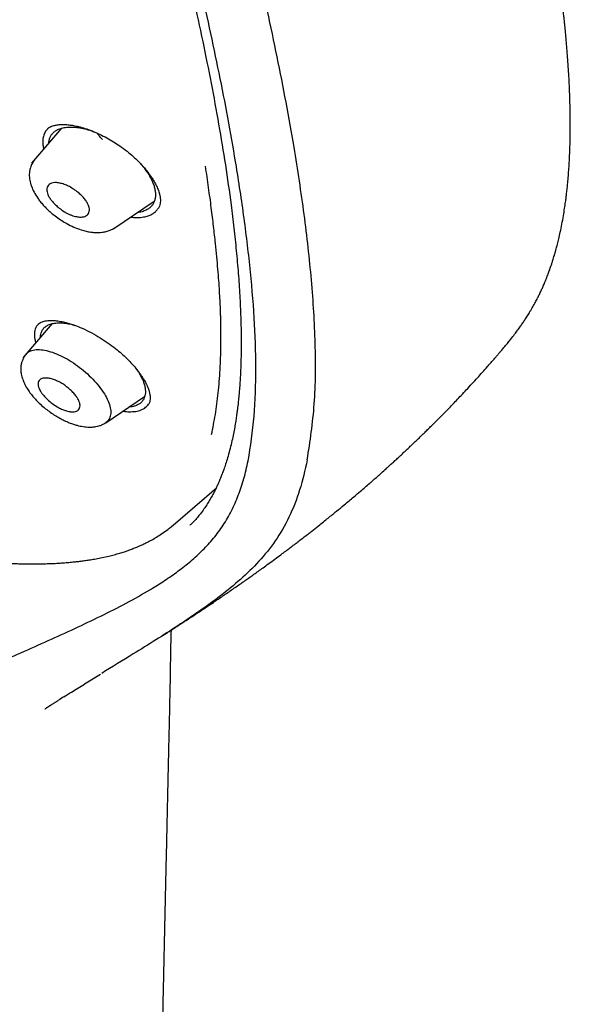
# Model space of a CAD drawing. Header units: millimetres. Extents: x 8 to 1894, y 12 to 2738.
# Tile 28 of 158: x 1439 to 1459, y 635 to 672. Entities that reach past the tile are written whole.
import ezdxf

# ---------------------------------------------------------------- set-up
doc = ezdxf.new("R2010")
doc.units = ezdxf.units.MM

msp = doc.modelspace()

# ---------------------------------------------------------------- linework, layer by layer
at = {"color": 7, "linetype": 'Continuous', "lineweight": 30}
for p, q in [((1440.474, 668.005), (1439.348, 666.698)), ((1439.95, 667.983), (1439.941, 667.977)), ((1442.421, 664.253), (1443.936, 665.271)), ((1440.122, 660.695), (1439.021, 659.417)), ((1439.611, 660.689), (1439.601, 660.68)), ((1442.121, 656.987), (1443.576, 657.964)), ((1446.769, 656.021), (1446.75, 655.946)), ((1444.639, 653.154), (1446.256, 654.56)), ((1444.562, 653.095), (1444.663, 653.177)), ((1441.329, 647.22), (1441.924, 647.587))]:
    msp.add_line(p, q, dxfattribs=at)
for points, knots in [([(1449.656, 655.602), (1449.76, 656.288), (1449.967, 657.654), (1449.976, 659.934), (1449.835, 662.308), (1449.556, 664.767), (1449.136, 667.545), (1448.551, 670.657), (1447.793, 674.102), (1446.85, 678.01), (1445.729, 682.376), (1444.507, 687.175), (1443.22, 692.028), (1441.782, 696.992), (1440.387, 701.25), (1439.109, 704.752), (1438.033, 707.449), (1436.809, 710.223), (1435.393, 713.08), (1433.839, 715.852), (1432.152, 718.505), (1430.372, 720.994), (1428.409, 723.417), (1426.333, 725.725), (1424.204, 727.908), (1421.691, 730.314), (1418.793, 732.893), (1415.521, 735.591), (1412.258, 738.115), (1409.012, 740.481), (1405.792, 742.68), (1402.611, 744.709), (1399.475, 746.589), (1396.377, 748.377), (1393.291, 750.154), (1390.213, 751.859), (1387.16, 753.435), (1384.158, 754.832), (1381.231, 756.03), (1378.389, 757.03), (1375.649, 757.798), (1373.335, 758.231), (1371.435, 758.373), (1369.913, 758.299), (1368.539, 757.982), (1367.376, 757.363), (1366.478, 756.419), (1365.795, 755.133), (1365.344, 753.575), (1365.23, 752.322), (1365.175, 751.726)], [0, 0, 0, 0, 0.019898, 0.0396, 0.059164, 0.078621, 0.098012, 0.12334, 0.14858, 0.173729, 0.207869, 0.241962, 0.27621, 0.310623, 0.345208, 0.362607, 0.380133, 0.397809, 0.41567, 0.433753, 0.448994, 0.464409, 0.479834, 0.495068, 0.510119, 0.525027, 0.547187, 0.569186, 0.591085, 0.612946, 0.634793, 0.656563, 0.678191, 0.699624, 0.721056, 0.742684, 0.764455, 0.786298, 0.808164, 0.830061, 0.852059, 0.874219, 0.889128, 0.904179, 0.91941, 0.93484, 0.950247, 0.965498, 0.983576, 1, 1, 1, 1]), ([(1447.446, 655.562), (1447.532, 656.111), (1447.702, 657.207), (1447.751, 659.014), (1447.689, 660.902), (1447.521, 662.866), (1447.27, 664.884), (1446.891, 667.343), (1446.339, 670.266), (1445.587, 673.668), (1444.71, 677.281), (1443.725, 681.089), (1442.692, 685.068), (1441.629, 689.068), (1440.489, 693.121), (1439.223, 697.25), (1438.026, 700.769), (1436.96, 703.64), (1436.09, 705.827), (1435.132, 708.052), (1434.07, 710.316), (1432.883, 712.618), (1431.663, 714.756), (1430.435, 716.709), (1429.236, 718.464), (1427.941, 720.198), (1426.404, 722.081), (1424.618, 724.079), (1422.599, 726.166), (1420.398, 728.291), (1418.025, 730.44), (1415.49, 732.595), (1412.946, 734.641), (1410.401, 736.586), (1407.653, 738.589), (1404.71, 740.609), (1401.585, 742.611), (1398.489, 744.474), (1395.415, 746.251), (1392.352, 748.012), (1389.31, 749.691), (1386.308, 751.232), (1383.56, 752.501), (1381.069, 753.524), (1378.825, 754.342), (1376.646, 755.02), (1374.546, 755.538), (1372.658, 755.852), (1370.989, 755.961), (1369.543, 755.876), (1368.357, 755.592), (1367.425, 755.135), (1366.721, 754.554), (1366.152, 753.82), (1365.66, 752.859), (1365.282, 751.644), (1365.046, 750.164), (1364.955, 748.565), (1364.982, 746.877), (1365.106, 745.121), (1365.373, 742.711), (1365.858, 739.603), (1366.622, 735.764), (1367.518, 731.852), (1368.499, 727.899), (1369.512, 723.932), (1370.49, 720.172), (1371.477, 716.586), (1372.49, 713.168), (1373.61, 709.691), (1374.708, 706.585), (1375.745, 703.874), (1376.681, 701.576), (1377.705, 699.241), (1378.819, 696.869), (1379.662, 695.257), (1380.084, 694.45)], [0, 0, 0, 0, 0.011709, 0.0234, 0.035079, 0.046745, 0.058401, 0.070053, 0.08835, 0.106637, 0.124908, 0.145647, 0.166375, 0.187119, 0.207887, 0.228673, 0.249479, 0.259892, 0.270315, 0.28075, 0.291198, 0.301658, 0.31213, 0.319994, 0.327864, 0.335737, 0.343609, 0.354092, 0.364563, 0.37502, 0.38755, 0.400066, 0.41258, 0.425091, 0.437599, 0.45323, 0.468841, 0.484431, 0.499999, 0.515569, 0.531166, 0.546782, 0.562408, 0.574915, 0.587424, 0.599934, 0.612454, 0.624987, 0.635443, 0.645912, 0.656393, 0.664263, 0.672136, 0.680006, 0.687871, 0.698343, 0.708803, 0.71925, 0.729685, 0.740108, 0.750521, 0.771326, 0.792113, 0.81288, 0.833624, 0.854353, 0.875091, 0.892532, 0.909986, 0.927451, 0.944927, 0.955919, 0.966921, 0.977933, 0.988958, 1, 1, 1, 1]), ([(1395.484, 745.694), (1395.652, 745.597), (1395.974, 745.411), (1396.437, 745.143), (1396.858, 744.899), (1397.238, 744.678), (1397.575, 744.481), (1397.87, 744.309), (1398.126, 744.159), (1398.357, 744.023), (1398.774, 743.777), (1399.395, 743.409), (1400.438, 742.783), (1401.711, 742.005), (1403.156, 741.093), (1404.552, 740.183), (1405.899, 739.279), (1407.251, 738.346), (1408.538, 737.431), (1409.759, 736.541), (1410.913, 735.68), (1412.068, 734.798), (1413.227, 733.893), (1414.404, 732.953), (1415.339, 732.188), (1416.017, 731.622), (1416.417, 731.285), (1416.805, 730.956), (1417.198, 730.619), (1417.612, 730.261), (1418.042, 729.885), (1418.612, 729.381), (1419.309, 728.755), (1420.121, 728.009), (1420.942, 727.237), (1421.775, 726.437), (1422.625, 725.597), (1423.466, 724.741), (1424.297, 723.869), (1425.115, 722.981), (1425.919, 722.076), (1426.7, 721.163), (1427.453, 720.241), (1428.176, 719.317), (1428.875, 718.383), (1429.426, 717.612), (1429.847, 717.004), (1430.15, 716.557), (1430.454, 716.099), (1430.726, 715.68), (1430.955, 715.319), (1431.137, 715.029), (1431.296, 714.773), (1431.45, 714.52), (1431.616, 714.245), (1431.805, 713.928), (1432.012, 713.574), (1432.227, 713.201), (1432.439, 712.827), (1432.642, 712.463), (1432.888, 712.015), (1433.173, 711.484), (1433.495, 710.866), (1433.887, 710.094), (1434.34, 709.166), (1434.845, 708.086), (1435.379, 706.893), (1435.934, 705.591), (1436.502, 704.183), (1437.036, 702.79), (1437.616, 701.202), (1438.234, 699.422), (1438.881, 697.458), (1439.489, 695.515), (1440.064, 693.589), (1440.609, 691.681), (1441.131, 689.786), (1441.62, 687.955), (1442.083, 686.183), (1442.525, 684.469), (1442.964, 682.757), (1443.404, 681.047), (1443.842, 679.336), (1444.275, 677.615), (1444.666, 676.024), (1445.044, 674.434), (1445.397, 672.886), (1445.748, 671.259), (1446.064, 669.688), (1446.348, 668.146), (1446.599, 666.626), (1446.782, 665.338), (1446.913, 664.271), (1447.004, 663.417), (1447.079, 662.576), (1447.135, 661.748), (1447.172, 660.93), (1447.184, 660.303), (1447.185, 659.855), (1447.182, 659.583), (1447.177, 659.311), (1447.168, 659.038), (1447.156, 658.766), (1447.14, 658.499), (1447.121, 658.246), (1447.104, 658.044), (1447.089, 657.892), (1447.078, 657.783), (1447.066, 657.674), (1447.051, 657.552), (1447.032, 657.404), (1447.008, 657.23), (1446.978, 657.033), (1446.941, 656.813), (1446.895, 656.57), (1446.839, 656.303), (1446.794, 656.121), (1446.77, 656.025)], [0, 0, 0, 0, 0.005154, 0.009884, 0.014188, 0.018068, 0.021524, 0.024504, 0.027077, 0.029334, 0.031588, 0.039811, 0.048252, 0.063358, 0.078464, 0.091951, 0.105439, 0.118927, 0.132415, 0.14386, 0.155305, 0.166749, 0.178191, 0.189738, 0.201737, 0.205994, 0.20995, 0.213671, 0.217566, 0.221703, 0.226037, 0.230466, 0.2388, 0.247039, 0.255014, 0.263756, 0.272498, 0.281237, 0.289975, 0.298713, 0.307464, 0.316237, 0.32481, 0.333365, 0.341914, 0.350496, 0.354416, 0.358464, 0.362644, 0.366854, 0.369823, 0.372441, 0.374709, 0.376792, 0.379291, 0.38217, 0.385428, 0.388911, 0.392313, 0.395628, 0.398857, 0.404568, 0.410206, 0.415845, 0.425918, 0.435995, 0.446078, 0.459579, 0.47308, 0.48658, 0.50007, 0.519674, 0.539285, 0.558898, 0.57851, 0.598123, 0.617736, 0.637348, 0.655326, 0.673305, 0.691284, 0.709263, 0.72724, 0.745383, 0.763841, 0.777968, 0.796396, 0.813876, 0.831037, 0.848197, 0.865355, 0.882512, 0.892578, 0.902642, 0.912706, 0.922768, 0.932828, 0.943038, 0.946501, 0.950013, 0.953564, 0.957143, 0.960751, 0.964386, 0.967903, 0.971034, 0.972689, 0.974209, 0.975607, 0.977268, 0.979374, 0.981924, 0.984738, 0.98795, 0.991563, 0.995578, 1, 1, 1, 1]), ([(1459.174, 664.413), (1459.193, 664.519), (1459.23, 664.715), (1459.274, 664.992), (1459.308, 665.225), (1459.332, 665.412), (1459.35, 665.555), (1459.362, 665.666), (1459.373, 665.763), (1459.383, 665.861), (1459.398, 666.013), (1459.416, 666.226), (1459.437, 666.499), (1459.454, 666.78), (1459.467, 667.055), (1459.476, 667.324), (1459.483, 667.597), (1459.488, 667.889), (1459.489, 668.197), (1459.486, 668.506), (1459.481, 668.797), (1459.473, 669.078), (1459.463, 669.369), (1459.449, 669.689), (1459.43, 670.035), (1459.407, 670.392), (1459.383, 670.735), (1459.357, 671.059), (1459.331, 671.358), (1459.305, 671.637), (1459.282, 671.87), (1459.262, 672.061), (1459.244, 672.231), (1459.223, 672.416), (1459.194, 672.677), (1459.154, 673.009), (1459.105, 673.403), (1459.052, 673.801), (1458.997, 674.197), (1458.94, 674.588), (1458.889, 674.924), (1458.847, 675.199), (1458.814, 675.404), (1458.786, 675.583), (1458.761, 675.735), (1458.74, 675.864), (1458.719, 675.987), (1458.696, 676.124), (1458.668, 676.29), (1458.634, 676.488), (1458.594, 676.717), (1458.548, 676.973), (1458.483, 677.33), (1458.401, 677.769), (1458.299, 678.302), (1458.193, 678.835), (1458.081, 679.385), (1457.984, 679.844), (1457.902, 680.228), (1457.836, 680.533), (1457.767, 680.85), (1457.694, 681.177), (1457.62, 681.507), (1457.553, 681.801), (1457.496, 682.045), (1457.453, 682.234), (1457.416, 682.393), (1457.386, 682.521), (1457.362, 682.622), (1457.337, 682.728), (1457.305, 682.863), (1457.261, 683.05), (1457.205, 683.282), (1457.138, 683.561), (1457.059, 683.885), (1456.968, 684.255), (1456.852, 684.723), (1456.716, 685.269), (1456.563, 685.869), (1456.414, 686.449), (1456.249, 687.083), (1456.071, 687.764), (1455.881, 688.483), (1455.7, 689.158), (1455.531, 689.789), (1455.36, 690.424), (1455.186, 691.066), (1455.007, 691.727), (1454.833, 692.364), (1454.665, 692.982), (1454.501, 693.581), (1454.342, 694.159), (1454.19, 694.71), (1454.041, 695.253), (1453.887, 695.808), (1453.721, 696.405), (1453.542, 697.043), (1453.35, 697.724), (1453.143, 698.447), (1452.929, 699.191), (1452.707, 699.953), (1452.479, 700.724), (1452.244, 701.511), (1452.005, 702.297), (1451.764, 703.074), (1451.462, 704.037), (1451.093, 705.181), (1450.654, 706.5), (1450.211, 707.789), (1449.762, 709.051), (1449.31, 710.282), (1448.906, 711.344), (1448.555, 712.242), (1448.26, 712.981), (1447.962, 713.709), (1447.661, 714.425), (1447.354, 715.142), (1447.037, 715.863), (1446.702, 716.604), (1446.346, 717.371), (1445.96, 718.178), (1445.542, 719.027), (1445.12, 719.853), (1444.698, 720.653), (1444.28, 721.421), (1443.835, 722.216), (1443.403, 722.96), (1443.004, 723.627), (1442.656, 724.195), (1442.331, 724.714), (1442.039, 725.171), (1441.781, 725.567), (1441.557, 725.904), (1441.359, 726.199), (1441.189, 726.45), (1441.065, 726.63), (1440.974, 726.762), (1440.896, 726.874), (1440.792, 727.023), (1440.659, 727.212), (1440.497, 727.441), (1440.288, 727.732), (1440.027, 728.092), (1439.706, 728.525), (1439.336, 729.015), (1438.914, 729.56), (1438.611, 729.94), (1438.452, 730.139)], [0, 0, 0, 0, 0.00597, 0.011084, 0.015343, 0.01875, 0.021307, 0.023078, 0.024782, 0.026553, 0.028392, 0.033033, 0.038035, 0.04307, 0.047964, 0.052641, 0.057331, 0.062414, 0.067954, 0.07343, 0.07844, 0.083025, 0.087929, 0.093421, 0.09947, 0.10559, 0.111605, 0.11681, 0.121931, 0.126648, 0.130759, 0.133564, 0.13618, 0.139244, 0.142813, 0.149143, 0.155752, 0.162297, 0.16878, 0.175199, 0.181464, 0.185232, 0.188564, 0.19146, 0.19392, 0.195945, 0.197705, 0.199895, 0.202582, 0.20577, 0.209458, 0.213647, 0.218142, 0.22665, 0.234701, 0.243688, 0.25209, 0.260855, 0.265496, 0.270309, 0.275295, 0.280453, 0.285782, 0.290851, 0.294289, 0.297249, 0.299731, 0.301734, 0.303259, 0.304472, 0.306685, 0.309607, 0.313238, 0.317577, 0.322624, 0.328378, 0.334838, 0.344416, 0.353722, 0.362702, 0.371356, 0.383157, 0.394295, 0.404774, 0.414595, 0.423761, 0.434549, 0.444862, 0.454859, 0.464539, 0.473897, 0.482928, 0.491638, 0.499653, 0.50827, 0.517524, 0.527417, 0.537948, 0.54912, 0.560932, 0.572324, 0.584256, 0.596413, 0.608388, 0.620181, 0.63179, 0.65206, 0.671739, 0.690827, 0.709326, 0.727269, 0.744695, 0.755512, 0.76613, 0.776551, 0.786765, 0.79678, 0.80707, 0.817268, 0.827946, 0.83911, 0.850767, 0.862926, 0.872965, 0.883336, 0.894028, 0.90499, 0.913192, 0.920765, 0.927677, 0.933902, 0.938955, 0.943435, 0.947345, 0.950688, 0.953462, 0.954502, 0.95596, 0.957945, 0.960461, 0.96351, 0.967098, 0.972117, 0.977919, 0.984514, 0.99188, 1, 1, 1, 1]), ([(1439.963, 667.993), (1439.931, 667.959), (1439.863, 667.885), (1439.799, 667.742), (1439.764, 667.573), (1439.77, 667.399), (1439.786, 667.281), (1439.802, 667.227), (1439.803, 667.226)], [0, 0, 0, 0, 0.183715, 0.4027, 0.618405, 0.834546, 0.996348, 1, 1, 1, 1]), ([(1439.947, 667.982), (1439.973, 668.002), (1440.02, 668.04), (1440.102, 668.078), (1440.173, 668.102), (1440.241, 668.118), (1440.308, 668.13), (1440.384, 668.138), (1440.476, 668.143), (1440.6, 668.143), (1440.75, 668.131), (1440.926, 668.105), (1441.122, 668.064), (1441.352, 668), (1441.52, 667.937), (1441.609, 667.903)], [0, 0, 0, 0, 0.104427, 0.188144, 0.250867, 0.296855, 0.343541, 0.392723, 0.444886, 0.512641, 0.601899, 0.683102, 0.77656, 0.882225, 1, 1, 1, 1]), ([(1439.994, 667.448), (1439.994, 667.454), (1439.995, 667.503), (1440.014, 667.585), (1440.053, 667.693), (1440.113, 667.787), (1440.19, 667.868), (1440.296, 667.942), (1440.436, 668.002), (1440.615, 668.041), (1440.817, 668.053), (1441.038, 668.039), (1441.273, 667.997), (1441.496, 667.939), (1441.642, 667.885), (1441.703, 667.862)], [0, 0, 0, 0, 0.010561, 0.081736, 0.152497, 0.223588, 0.294906, 0.365394, 0.459504, 0.554442, 0.648906, 0.744411, 0.838446, 0.932566, 1, 1, 1, 1]), ([(1441.609, 667.903), (1441.704, 667.863), (1441.888, 667.785), (1442.159, 667.645), (1442.41, 667.497), (1442.663, 667.331), (1442.911, 667.148), (1443.144, 666.953), (1443.338, 666.77), (1443.496, 666.603), (1443.622, 666.456), (1443.72, 666.33), (1443.796, 666.224), (1443.856, 666.134), (1443.926, 666.022), (1444.005, 665.878), (1444.08, 665.709), (1444.122, 665.583), (1444.142, 665.5), (1444.151, 665.453), (1444.159, 665.404), (1444.164, 665.344), (1444.165, 665.268), (1444.156, 665.181), (1444.132, 665.085), (1444.097, 665.027), (1444.078, 664.995)], [0, 0, 0, 0, 0.062147, 0.121081, 0.176698, 0.228906, 0.293106, 0.35113, 0.403054, 0.449045, 0.489174, 0.523408, 0.551726, 0.574711, 0.597388, 0.645197, 0.696201, 0.746902, 0.763865, 0.779657, 0.795716, 0.819447, 0.851817, 0.89273, 0.942123, 1, 1, 1, 1]), ([(1441.995, 667.58), (1441.95, 667.632), (1441.881, 667.71), (1441.827, 667.789), (1441.809, 667.815)], [0, 0, 0, 0, 0.67027, 1, 1, 1, 1]), ([(1439.479, 666.845), (1439.439, 666.792), (1439.366, 666.696), (1439.303, 666.538), (1439.273, 666.402), (1439.26, 666.246), (1439.277, 666.058), (1439.339, 665.834), (1439.439, 665.61), (1439.554, 665.42), (1439.675, 665.258), (1439.788, 665.124), (1439.921, 664.986), (1440.085, 664.836), (1440.273, 664.686), (1440.473, 664.548), (1440.689, 664.419), (1440.932, 664.3), (1441.176, 664.208), (1441.386, 664.15), (1441.551, 664.119), (1441.677, 664.105), (1441.78, 664.099), (1441.878, 664.1), (1442.001, 664.11), (1442.145, 664.137), (1442.304, 664.19), (1442.401, 664.247), (1442.453, 664.278)], [0, 0, 0, 0, 0.044647, 0.082207, 0.112231, 0.13684, 0.187084, 0.238015, 0.288253, 0.343043, 0.373906, 0.407106, 0.442803, 0.480562, 0.52827, 0.571783, 0.611172, 0.664873, 0.72089, 0.759821, 0.795047, 0.825136, 0.840116, 0.86043, 0.886487, 0.918363, 0.95617, 1, 1, 1, 1]), ([(1443.424, 666.676), (1443.483, 666.605), (1443.585, 666.482), (1443.706, 666.306), (1443.799, 666.148), (1443.875, 665.992), (1443.91, 665.893), (1443.927, 665.843)], [0, 0, 0, 0, 0.251504, 0.438643, 0.625547, 0.814124, 1, 1, 1, 1]), ([(1446.076, 656.548), (1446.126, 656.795), (1446.229, 657.3), (1446.333, 658.11), (1446.394, 658.875), (1446.424, 659.579), (1446.432, 660.183), (1446.427, 660.61), (1446.422, 660.847), (1446.42, 660.913), (1446.418, 660.979), (1446.416, 661.046), (1446.414, 661.113), (1446.412, 661.18), (1446.406, 661.329), (1446.395, 661.574), (1446.375, 661.927), (1446.349, 662.316), (1446.315, 662.742), (1446.274, 663.205), (1446.221, 663.739), (1446.153, 664.351), (1446.068, 665.046), (1445.967, 665.796), (1445.89, 666.318), (1445.85, 666.588)], [0, 0, 0, 0, 0.086533, 0.176137, 0.268823, 0.33168, 0.395872, 0.453485, 0.460019, 0.466566, 0.473127, 0.479702, 0.48629, 0.492891, 0.499507, 0.530496, 0.564715, 0.602167, 0.642854, 0.686781, 0.733952, 0.793713, 0.857979, 0.926745, 1, 1, 1, 1]), ([(1441.49, 665.081), (1441.498, 665.049), (1441.514, 664.984), (1441.51, 664.894), (1441.481, 664.812), (1441.425, 664.744), (1441.337, 664.698), (1441.218, 664.677), (1441.07, 664.686), (1440.924, 664.72), (1440.796, 664.767), (1440.665, 664.827), (1440.511, 664.918), (1440.347, 665.041), (1440.211, 665.165), (1440.105, 665.284), (1440.005, 665.42), (1439.94, 665.549), (1439.916, 665.668), (1439.92, 665.758), (1439.949, 665.839), (1440.005, 665.906), (1440.093, 665.952), (1440.211, 665.973), (1440.358, 665.964), (1440.497, 665.93), (1440.611, 665.89), (1440.688, 665.856), (1440.798, 665.801), (1440.923, 665.725), (1441.042, 665.639), (1441.127, 665.571), (1441.194, 665.51), (1441.257, 665.446), (1441.314, 665.381), (1441.38, 665.298), (1441.446, 665.195), (1441.476, 665.118), (1441.49, 665.081)], [0, 0, 0, 0, 0.0256565, 0.0528556, 0.0815314, 0.1119248, 0.1439767, 0.1777034, 0.2132971, 0.2505563, 0.2716884, 0.2920189, 0.3306115, 0.3662987, 0.3989045, 0.4288289, 0.4557281, 0.5009221, 0.5266583, 0.5537742, 0.58261, 0.6128649, 0.6449163, 0.6785254, 0.7138699, 0.7509596, 0.7678438, 0.7836557, 0.7982972, 0.8346704, 0.8605308, 0.8755013, 0.8922908, 0.9088113, 0.9248616, 0.9405681, 0.9709975, 1, 1, 1, 1]), ([(1443.927, 665.843), (1443.94, 665.794), (1443.967, 665.697), (1443.983, 665.56), (1443.979, 665.431), (1443.955, 665.311), (1443.913, 665.203), (1443.852, 665.107), (1443.773, 665.026), (1443.667, 664.95), (1443.525, 664.89), (1443.4, 664.856), (1443.322, 664.852), (1443.311, 664.851)], [0, 0, 0, 0, 0.091867, 0.183311, 0.275345, 0.368961, 0.461613, 0.55314, 0.644477, 0.736558, 0.858279, 0.98122, 1, 1, 1, 1]), ([(1443.055, 664.679), (1443.101, 664.674), (1443.233, 664.658), (1443.43, 664.665), (1443.626, 664.697), (1443.781, 664.751), (1443.901, 664.817), (1444.003, 664.898), (1444.053, 664.964), (1444.078, 664.996)], [0, 0, 0, 0, 0.096984, 0.279049, 0.461049, 0.597502, 0.73383, 0.87012, 1, 1, 1, 1]), ([(1456.884, 659.658), (1456.936, 659.72), (1457.034, 659.835), (1457.163, 659.991), (1457.285, 660.143), (1457.406, 660.298), (1457.521, 660.453), (1457.623, 660.594), (1457.712, 660.722), (1457.798, 660.851), (1457.888, 660.99), (1457.987, 661.151), (1458.088, 661.324), (1458.181, 661.492), (1458.261, 661.645), (1458.335, 661.793), (1458.398, 661.927), (1458.461, 662.065), (1458.526, 662.215), (1458.594, 662.381), (1458.659, 662.548), (1458.715, 662.701), (1458.762, 662.836), (1458.801, 662.954), (1458.835, 663.059), (1458.865, 663.155), (1458.895, 663.255), (1458.927, 663.368), (1458.966, 663.506), (1459.01, 663.675), (1459.061, 663.883), (1459.118, 664.133), (1459.154, 664.316), (1459.174, 664.414)], [0, 0, 0, 0, 0.030142, 0.056313, 0.079148, 0.114939, 0.148321, 0.17811, 0.206123, 0.233649, 0.264149, 0.300233, 0.341608, 0.381119, 0.415723, 0.444899, 0.475635, 0.50341, 0.536553, 0.575173, 0.612213, 0.644957, 0.673383, 0.698322, 0.720334, 0.739404, 0.758673, 0.7825, 0.810966, 0.84617, 0.889372, 0.940628, 1, 1, 1, 1]), ([(1439.627, 660.699), (1439.594, 660.667), (1439.506, 660.581), (1439.457, 660.378), (1439.447, 660.17), (1439.494, 660.025), (1439.508, 659.982)], [0, 0, 0, 0, 0.202224, 0.533567, 0.8621, 1, 1, 1, 1]), ([(1439.603, 660.683), (1439.627, 660.701), (1439.669, 660.734), (1439.742, 660.765), (1439.817, 660.788), (1439.903, 660.806), (1440.004, 660.815), (1440.128, 660.816), (1440.286, 660.805), (1440.482, 660.774), (1440.709, 660.719), (1440.96, 660.639), (1441.253, 660.523), (1441.465, 660.417), (1441.577, 660.36)], [0, 0, 0, 0, 0.093893, 0.166556, 0.217453, 0.279358, 0.344083, 0.399565, 0.476128, 0.573865, 0.661314, 0.761182, 0.873878, 1, 1, 1, 1]), ([(1439.678, 660.179), (1439.678, 660.183), (1439.676, 660.228), (1439.691, 660.305), (1439.724, 660.407), (1439.777, 660.495), (1439.848, 660.571), (1439.946, 660.639), (1440.078, 660.692), (1440.25, 660.723), (1440.445, 660.728), (1440.659, 660.706), (1440.836, 660.673), (1440.943, 660.639), (1440.97, 660.631)], [0, 0, 0, 0, 0.008129, 0.090344, 0.172082, 0.254217, 0.336586, 0.41797, 0.526668, 0.636252, 0.745398, 0.855728, 0.964303, 1, 1, 1, 1]), ([(1414.159, 660.273), (1414.368, 660.153), (1414.772, 659.921), (1415.361, 659.588), (1415.911, 659.283), (1416.42, 659.003), (1416.887, 658.75), (1417.311, 658.524), (1417.692, 658.323), (1418.033, 658.145), (1418.581, 657.862), (1419.361, 657.467), (1420.28, 657.018), (1421.111, 656.626), (1421.854, 656.286), (1422.516, 655.992), (1423.088, 655.745), (1423.547, 655.551), (1423.979, 655.373), (1424.35, 655.223), (1424.664, 655.098), (1424.932, 654.993), (1425.197, 654.891), (1425.48, 654.783), (1425.797, 654.664), (1426.17, 654.526), (1426.598, 654.372), (1427.064, 654.208), (1427.531, 654.048), (1428.102, 653.858), (1428.77, 653.644), (1429.534, 653.411), (1430.284, 653.194), (1431.02, 652.993), (1431.743, 652.807), (1432.455, 652.635), (1433.162, 652.475), (1433.868, 652.328), (1434.583, 652.191), (1435.194, 652.086), (1435.705, 652.007), (1436.111, 651.95), (1436.517, 651.897), (1436.912, 651.852), (1437.259, 651.817), (1437.555, 651.791), (1437.804, 651.771), (1438.032, 651.755), (1438.237, 651.743), (1438.405, 651.734), (1438.545, 651.728), (1438.676, 651.723), (1438.827, 651.718), (1439.006, 651.713), (1439.213, 651.71), (1439.444, 651.71), (1439.687, 651.712), (1439.929, 651.718), (1440.171, 651.727), (1440.407, 651.741), (1440.635, 651.757), (1440.841, 651.775), (1441.027, 651.795), (1441.2, 651.815), (1441.373, 651.838), (1441.56, 651.867), (1441.767, 651.902), (1441.996, 651.946), (1442.223, 651.997), (1442.441, 652.052), (1442.636, 652.108), (1442.81, 652.162), (1442.948, 652.21), (1443.055, 652.249), (1443.136, 652.279), (1443.21, 652.309), (1443.292, 652.342), (1443.394, 652.386), (1443.521, 652.443), (1443.67, 652.516), (1443.84, 652.605), (1444.029, 652.714), (1444.232, 652.844), (1444.414, 652.972), (1444.521, 653.061), (1444.562, 653.095)], [0, 0, 0, 0, 0.019621, 0.037945, 0.054971, 0.0707, 0.085131, 0.09804, 0.109697, 0.120101, 0.129252, 0.159773, 0.191118, 0.212552, 0.234819, 0.257972, 0.27203, 0.286162, 0.299107, 0.310681, 0.319425, 0.32718, 0.334651, 0.343087, 0.352511, 0.362924, 0.376466, 0.3907, 0.404635, 0.418264, 0.441831, 0.46448, 0.48693, 0.509378, 0.531017, 0.552648, 0.57427, 0.595886, 0.61779, 0.640767, 0.653353, 0.666255, 0.679477, 0.692525, 0.704637, 0.713491, 0.721761, 0.729446, 0.736442, 0.74243, 0.746522, 0.750673, 0.755847, 0.762049, 0.76928, 0.777383, 0.78637, 0.795148, 0.803427, 0.812634, 0.821133, 0.828927, 0.836014, 0.842396, 0.848959, 0.856252, 0.864547, 0.873843, 0.88415, 0.892979, 0.90183, 0.909645, 0.9164, 0.920808, 0.924604, 0.927794, 0.931477, 0.936419, 0.942623, 0.950088, 0.958814, 0.968799, 0.980037, 0.992519, 1, 1, 1, 1]), ([(1441.577, 660.36), (1441.69, 660.297), (1441.907, 660.177), (1442.212, 659.974), (1442.479, 659.774), (1442.709, 659.582), (1442.902, 659.402), (1443.081, 659.218), (1443.238, 659.038), (1443.365, 658.874), (1443.458, 658.741), (1443.545, 658.607), (1443.631, 658.453), (1443.705, 658.29), (1443.744, 658.167), (1443.763, 658.085), (1443.775, 658.022), (1443.782, 657.95), (1443.782, 657.862), (1443.768, 657.765), (1443.735, 657.707), (1443.718, 657.676)], [0, 0, 0, 0, 0.080994, 0.1556, 0.223803, 0.285637, 0.341185, 0.390615, 0.453241, 0.501908, 0.537697, 0.573494, 0.626737, 0.684978, 0.736905, 0.759399, 0.782024, 0.816694, 0.864787, 0.925988, 1, 1, 1, 1]), ([(1439.147, 659.558), (1439.117, 659.519), (1439.06, 659.446), (1439.004, 659.328), (1438.967, 659.211), (1438.948, 659.099), (1438.943, 658.974), (1438.955, 658.834), (1438.998, 658.657), (1439.073, 658.467), (1439.173, 658.281), (1439.283, 658.117), (1439.399, 657.97), (1439.528, 657.826), (1439.685, 657.673), (1439.861, 657.522), (1440.048, 657.381), (1440.229, 657.26), (1440.405, 657.157), (1440.581, 657.067), (1440.749, 656.993), (1440.909, 656.935), (1441.082, 656.883), (1441.282, 656.84), (1441.469, 656.823), (1441.627, 656.826), (1441.748, 656.841), (1441.872, 656.871), (1441.998, 656.916), (1442.077, 656.964), (1442.119, 656.99)], [0, 0, 0, 0, 0.0344609, 0.0643208, 0.0893198, 0.1174919, 0.1392452, 0.1743371, 0.2167509, 0.264415, 0.3083526, 0.3475788, 0.3824305, 0.4169801, 0.4574789, 0.5041035, 0.5431231, 0.5839997, 0.6214047, 0.6549683, 0.6939053, 0.7261964, 0.7556682, 0.8034168, 0.8537331, 0.8782814, 0.9079519, 0.9337043, 0.9643671, 1, 1, 1, 1]), ([(1439.154, 659.551), (1439.168, 659.571), (1439.216, 659.639), (1439.358, 659.702), (1439.572, 659.736), (1439.834, 659.709), (1440.125, 659.63), (1440.435, 659.504), (1440.754, 659.333), (1441.068, 659.122), (1441.369, 658.881), (1441.645, 658.619), (1441.886, 658.344), (1442.078, 658.067), (1442.218, 657.798), (1442.3, 657.547), (1442.32, 657.325), (1442.268, 657.147), (1442.198, 657.036), (1442.129, 657.002), (1442.116, 656.995)], [0, 0, 0, 0, 0.025744, 0.086357, 0.146495, 0.206634, 0.266984, 0.327141, 0.386714, 0.446262, 0.506134, 0.566057, 0.625897, 0.685852, 0.745954, 0.806019, 0.865982, 0.925955, 0.985974, 1, 1, 1, 1]), ([(1444.143, 648.962), (1444.174, 648.982), (1444.257, 649.035), (1444.385, 649.116), (1444.519, 649.202), (1444.663, 649.295), (1444.838, 649.408), (1445.073, 649.56), (1445.337, 649.732), (1445.616, 649.916), (1445.885, 650.095), (1446.177, 650.291), (1446.502, 650.512), (1446.862, 650.759), (1447.158, 650.965), (1447.382, 651.123), (1447.542, 651.236), (1447.704, 651.352), (1447.874, 651.473), (1448.063, 651.61), (1448.275, 651.765), (1448.498, 651.928), (1448.706, 652.083), (1448.884, 652.216), (1449.021, 652.32), (1449.137, 652.407), (1449.25, 652.493), (1449.387, 652.599), (1449.54, 652.716), (1449.688, 652.831), (1449.866, 652.97), (1450.112, 653.165), (1450.424, 653.414), (1450.742, 653.673), (1451.063, 653.937), (1451.362, 654.188), (1451.678, 654.457), (1451.911, 654.659), (1452.095, 654.819), (1452.216, 654.926), (1452.356, 655.05), (1452.499, 655.178), (1452.625, 655.29), (1452.734, 655.39), (1452.845, 655.491), (1452.969, 655.604), (1453.103, 655.728), (1453.247, 655.861), (1453.383, 655.989), (1453.497, 656.096), (1453.596, 656.19), (1453.704, 656.294), (1453.839, 656.423), (1453.983, 656.563), (1454.118, 656.695), (1454.24, 656.815), (1454.364, 656.938), (1454.501, 657.075), (1454.669, 657.244), (1454.854, 657.433), (1455.049, 657.634), (1455.231, 657.824), (1455.414, 658.018), (1455.608, 658.224), (1455.811, 658.444), (1456.011, 658.664), (1456.204, 658.878), (1456.364, 659.058), (1456.5, 659.213), (1456.607, 659.337), (1456.706, 659.451), (1456.794, 659.552), (1456.851, 659.619), (1456.881, 659.654), (1456.884, 659.658)], [0, 0, 0, 0, 0.009244, 0.025198, 0.038397, 0.048959, 0.067001, 0.088334, 0.114088, 0.138974, 0.162018, 0.183067, 0.21208, 0.241886, 0.269596, 0.282068, 0.294395, 0.306723, 0.319368, 0.333129, 0.349841, 0.367158, 0.3832, 0.396068, 0.406882, 0.413798, 0.421513, 0.43169, 0.44394, 0.455016, 0.464251, 0.482901, 0.508903, 0.531952, 0.552403, 0.578489, 0.596891, 0.621628, 0.629364, 0.637226, 0.64825, 0.660144, 0.668807, 0.675967, 0.684451, 0.693409, 0.703405, 0.71441, 0.725531, 0.733974, 0.739913, 0.747846, 0.758438, 0.770345, 0.780657, 0.789291, 0.798257, 0.809063, 0.820731, 0.837146, 0.852024, 0.8663, 0.88003, 0.895409, 0.912285, 0.928681, 0.943859, 0.959062, 0.967893, 0.977381, 0.985682, 0.99248, 0.999165, 1, 1, 1, 1]), ([(1443.255, 659.013), (1443.282, 658.976), (1443.359, 658.869), (1443.457, 658.697), (1443.51, 658.568), (1443.536, 658.504)], [0, 0, 0, 0, 0.214176, 0.609133, 1, 1, 1, 1]), ([(1441.133, 657.772), (1441.143, 657.739), (1441.163, 657.672), (1441.16, 657.583), (1441.133, 657.506), (1441.077, 657.445), (1440.992, 657.407), (1440.878, 657.394), (1440.738, 657.409), (1440.608, 657.445), (1440.502, 657.485), (1440.427, 657.519), (1440.31, 657.58), (1440.158, 657.677), (1439.989, 657.812), (1439.857, 657.941), (1439.758, 658.056), (1439.69, 658.152), (1439.645, 658.229), (1439.617, 658.292), (1439.601, 658.347), (1439.592, 658.398), (1439.59, 658.445), (1439.597, 658.504), (1439.623, 658.567), (1439.683, 658.624), (1439.772, 658.657), (1439.885, 658.665), (1440.02, 658.649), (1440.169, 658.61), (1440.324, 658.548), (1440.476, 658.464), (1440.624, 658.365), (1440.767, 658.251), (1440.897, 658.127), (1441.006, 658), (1441.087, 657.879), (1441.118, 657.807), (1441.133, 657.772)], [0, 0, 0, 0, 0.02767, 0.056276, 0.085841, 0.116449, 0.148242, 0.181073, 0.215228, 0.250505, 0.266499, 0.281929, 0.296936, 0.339012, 0.37683, 0.410216, 0.439373, 0.464235, 0.484761, 0.500898, 0.515856, 0.530943, 0.545988, 0.561124, 0.591765, 0.622674, 0.654034, 0.685915, 0.718217, 0.751137, 0.78227, 0.813419, 0.844532, 0.875597, 0.909672, 0.94167, 0.971821, 1, 1, 1, 1]), ([(1443.536, 658.504), (1443.551, 658.457), (1443.582, 658.363), (1443.603, 658.232), (1443.607, 658.109), (1443.59, 657.995), (1443.555, 657.893), (1443.502, 657.804), (1443.43, 657.729), (1443.332, 657.66), (1443.197, 657.608), (1443.081, 657.58), (1443.008, 657.579), (1443.001, 657.578)], [0, 0, 0, 0, 0.092647, 0.184674, 0.27709, 0.370878, 0.464443, 0.556595, 0.648275, 0.740414, 0.862771, 0.986399, 1, 1, 1, 1]), ([(1442.997, 657.399), (1443.081, 657.401), (1443.249, 657.406), (1443.454, 657.465), (1443.617, 657.553), (1443.686, 657.64), (1443.718, 657.681)], [0, 0, 0, 0, 0.259214, 0.517185, 0.774411, 1, 1, 1, 1]), ([(1442.764, 657.419), (1442.77, 657.418), (1442.853, 657.403), (1442.928, 657.401), (1442.997, 657.399)], [0, 0, 0, 0, 0.0730356, 1, 1, 1, 1]), ([(1446.752, 655.952), (1446.727, 655.86), (1446.68, 655.686), (1446.607, 655.451), (1446.541, 655.254), (1446.482, 655.094), (1446.434, 654.969), (1446.394, 654.87), (1446.357, 654.784), (1446.315, 654.687), (1446.263, 654.572), (1446.199, 654.441), (1446.121, 654.292), (1446.032, 654.131), (1445.93, 653.964), (1445.823, 653.802), (1445.714, 653.651), (1445.602, 653.509), (1445.482, 653.368), (1445.367, 653.245), (1445.289, 653.172), (1445.261, 653.145)], [0, 0, 0, 0, 0.082012, 0.1533645, 0.2141494, 0.2647986, 0.3048393, 0.3343664, 0.3608867, 0.3896897, 0.4308527, 0.4759142, 0.5244319, 0.5864722, 0.6479431, 0.7088604, 0.7701005, 0.8250784, 0.8880173, 0.9589758, 1, 1, 1, 1]), ([(1437.923, 647.935), (1438.267, 648.086), (1438.955, 648.389), (1439.969, 648.839), (1440.967, 649.292), (1441.943, 649.756), (1442.892, 650.238), (1443.684, 650.681), (1444.325, 651.084), (1444.827, 651.434), (1445.304, 651.81), (1445.75, 652.217), (1446.157, 652.661), (1446.519, 653.149), (1446.829, 653.685), (1447.086, 654.268), (1447.297, 654.89), (1447.396, 655.339), (1447.446, 655.562)], [0, 0, 0, 0, 0.083358, 0.166709, 0.250026, 0.333317, 0.416628, 0.499981, 0.549998, 0.600018, 0.650045, 0.700047, 0.750013, 0.799969, 0.849965, 0.899995, 0.950023, 1, 1, 1, 1]), ([(1449.656, 655.602), (1449.568, 655.218), (1449.392, 654.451), (1448.99, 653.439), (1448.477, 652.553), (1447.857, 651.792), (1447.164, 651.119), (1446.169, 650.306), (1444.831, 649.391), (1443.335, 648.453), (1442.365, 647.858), (1441.97, 647.616)], [0, 0, 0, 0, 0.087855, 0.17576, 0.263658, 0.351641, 0.439667, 0.527613, 0.703398, 0.87923, 1, 1, 1, 1]), ([(1444.514, 646.202), (1444.516, 646.268), (1444.521, 646.488), (1444.528, 646.849), (1444.537, 647.272), (1444.543, 647.654), (1444.548, 647.995), (1444.553, 648.318), (1444.558, 648.621), (1444.565, 648.901), (1444.571, 649.102), (1444.575, 649.209), (1444.576, 649.239)], [0, 0, 0, 0, 0.065326, 0.215126, 0.353568, 0.480307, 0.591546, 0.691778, 0.799009, 0.891917, 0.970414, 1, 1, 1, 1]), ([(1440.551, 646.736), (1440.647, 646.796), (1440.904, 646.957), (1441.162, 647.117), (1441.324, 647.217)], [0, 0, 0, 0, 0.3724151, 1, 1, 1, 1]), ([(1440.574, 646.75), (1440.569, 646.747), (1440.495, 646.701), (1440.42, 646.653), (1440.35, 646.608)], [0, 0, 0, 0, 0.0649184, 1, 1, 1, 1]), ([(1439.847, 646.284), (1439.847, 646.284), (1439.845, 646.283), (1439.851, 646.287), (1439.862, 646.295), (1439.878, 646.305), (1439.893, 646.315), (1439.909, 646.326), (1439.932, 646.341), (1439.954, 646.355), (1439.978, 646.371), (1440.002, 646.387), (1440.024, 646.401), (1440.047, 646.416), (1440.072, 646.433), (1440.103, 646.452), (1440.142, 646.477), (1440.185, 646.505), (1440.227, 646.531), (1440.265, 646.556), (1440.299, 646.578), (1440.327, 646.595), (1440.343, 646.605), (1440.349, 646.609)], [0, 0, 0, 0, 0.010369, 0.092026, 0.164616, 0.228885, 0.289543, 0.354154, 0.400116, 0.448581, 0.499161, 0.547497, 0.587869, 0.624142, 0.663229, 0.707722, 0.757248, 0.813771, 0.865073, 0.909345, 0.946772, 0.979733, 1, 1, 1, 1]), ([(1442.556, 558.788), (1442.561, 559.063), (1442.573, 559.593), (1442.589, 560.356), (1442.604, 561.057), (1442.617, 561.696), (1442.63, 562.274), (1442.64, 562.759), (1442.649, 563.159), (1442.656, 563.484), (1442.662, 563.784), (1442.668, 564.073), (1442.674, 564.361), (1442.69, 565.085), (1442.715, 566.252), (1442.78, 569.253), (1442.909, 575.169), (1443.035, 580.868), (1443.127, 584.961), (1443.149, 585.935), (1443.171, 586.925), (1443.194, 587.939), (1443.217, 588.985), (1443.237, 589.858), (1443.252, 590.55), (1443.263, 591.037), (1443.274, 591.5), (1443.283, 591.924), (1443.292, 592.302), (1443.299, 592.631), (1443.306, 592.932), (1443.313, 593.228), (1443.32, 593.548), (1443.328, 593.894), (1443.338, 594.355), (1443.351, 594.93), (1443.367, 595.607), (1443.382, 596.285), (1443.397, 596.953), (1443.412, 597.612), (1443.427, 598.265), (1443.464, 599.892), (1443.504, 601.653), (1443.547, 603.549), (1443.571, 604.603), (1443.595, 605.657), (1443.619, 606.711), (1443.643, 607.765), (1443.667, 608.833), (1443.688, 609.714), (1443.704, 610.414), (1443.715, 610.924), (1443.727, 611.438), (1443.738, 611.938), (1443.749, 612.402), (1443.758, 612.817), (1443.766, 613.161), (1443.773, 613.454), (1443.779, 613.722), (1443.786, 614.014), (1443.793, 614.336), (1443.801, 614.688), (1443.81, 615.07), (1443.824, 615.691), (1443.843, 616.524), (1443.866, 617.545), (1443.889, 618.533), (1443.911, 619.502), (1443.933, 620.468), (1443.982, 622.63), (1444.03, 624.741), (1444.077, 626.813), (1444.097, 627.661), (1444.117, 628.542), (1444.133, 629.272), (1444.146, 629.828), (1444.154, 630.19), (1444.161, 630.521), (1444.168, 630.822), (1444.174, 631.096), (1444.18, 631.364), (1444.188, 631.69), (1444.197, 632.102), (1444.209, 632.608), (1444.221, 633.157), (1444.234, 633.724), (1444.248, 634.34), (1444.263, 634.994), (1444.278, 635.685), (1444.3, 636.644), (1444.328, 637.877), (1444.361, 639.378), (1444.386, 640.478), (1444.402, 641.18), (1444.409, 641.512), (1444.417, 641.875), (1444.426, 642.281), (1444.436, 642.734), (1444.448, 643.268), (1444.462, 643.889), (1444.478, 644.602), (1444.496, 645.38), (1444.508, 645.92), (1444.514, 646.2)], [0, 0, 0, 0, 0.009446, 0.018183, 0.026212, 0.033532, 0.040144, 0.046048, 0.05019, 0.053895, 0.057216, 0.060499, 0.063805, 0.067133, 0.085347, 0.103905, 0.170183, 0.288524, 0.299569, 0.31065, 0.321966, 0.333546, 0.345453, 0.357869, 0.363496, 0.369206, 0.374572, 0.379417, 0.38374, 0.387541, 0.390713, 0.39406, 0.397715, 0.401677, 0.405946, 0.41353, 0.421412, 0.429173, 0.436814, 0.444335, 0.45178, 0.459223, 0.50016, 0.512217, 0.524273, 0.536329, 0.548385, 0.560442, 0.572507, 0.584998, 0.590699, 0.596525, 0.602477, 0.608345, 0.613662, 0.618409, 0.622588, 0.625478, 0.628459, 0.631791, 0.635473, 0.639507, 0.643891, 0.648579, 0.660794, 0.672466, 0.683627, 0.694673, 0.705719, 0.716764, 0.768836, 0.778163, 0.787841, 0.797921, 0.808384, 0.812878, 0.817018, 0.820804, 0.824237, 0.827315, 0.830211, 0.833428, 0.838527, 0.84432, 0.850788, 0.857358, 0.863769, 0.871924, 0.879808, 0.887469, 0.904831, 0.922131, 0.938944, 0.942567, 0.946228, 0.950348, 0.954999, 0.960182, 0.965897, 0.973315, 0.981471, 0.990366, 1, 1, 1, 1])]:
    msp.add_open_spline(points, degree=3, knots=knots, dxfattribs=at)

doc.saveas('drawing.dxf')
